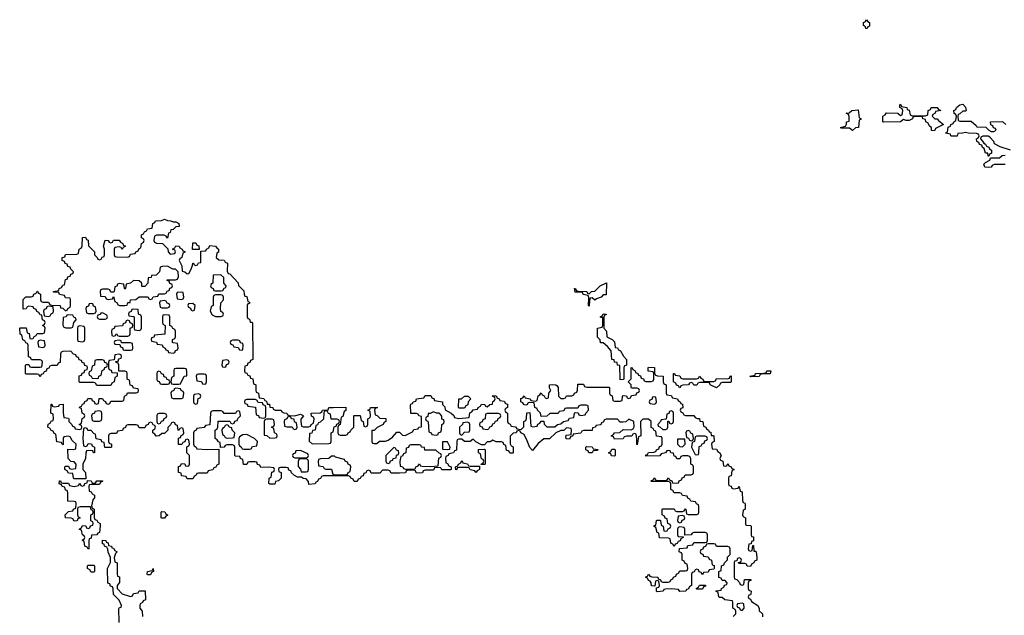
# Model space of a CAD drawing. Header units: inches. Extents: x 2559349 to 2678269, y 915212 to 1023331.
# Tile 45 of 48: x 2647786 to 2654743, y 944480 to 948692. Entities that reach past the tile are written whole.
import ezdxf

# ---------------------------------------------------------------- set-up
doc = ezdxf.new("R2010")
doc.units = ezdxf.units.IN
doc.header["$MEASUREMENT"] = 0
doc.layers.add('C6944', color=7, linetype='Continuous')
doc.layers.add('C6954', color=7, linetype='Continuous')

msp = doc.modelspace()

# ---------------------------------------------------------------- linework, layer by layer
at = {"layer": 'C6944', "color": 6}
for points in [[(2650000, 945466), (2649930, 945466), (2649918, 945462), (2649912, 945448), (2649898, 945442), (2649890, 945426), (2649878, 945422), (2649874, 945410), (2649830, 945406), (2649827.3, 945427.3), (2649810, 945446), (2649790, 945448), (2649778, 945458), (2649750, 945458), (2649728, 945468), (2649707.3, 945487.3), (2649702, 945502), (2649687.3, 945507.3), (2649682, 945522), (2649670, 945526), (2649630, 945526), (2649618, 945522), (2649614, 945510), (2649618, 945498), (2649634, 945490), (2649634, 945450), (2649614, 945430), (2649594, 945426), (2649590, 945408), (2649552.7, 945407.3), (2649547.3, 945412.7), (2649548, 945450), (2649562, 945458), (2649567.3, 945492.7), (2649582, 945498), (2649586, 945510), (2649582, 945522), (2649547.3, 945527.3), (2649490, 945526), (2649482, 945542), (2649467.3, 945547.3), (2649462, 945562), (2649450, 945566), (2649410, 945566), (2649398, 945562), (2649390, 945546), (2649367.3, 945547.3), (2649362, 945582), (2649346, 945590), (2649342, 945602), (2649310, 945606), (2649306, 945610), (2649306, 945670), (2649302, 945682), (2649290, 945686), (2649250, 945686), (2649238, 945682), (2649231.6, 945668.4), (2649206, 945666), (2649202, 945702), (2649190, 945706), (2649182, 945722), (2649168, 945730), (2649168, 945790), (2649182, 945798), (2649186, 945810), (2649187.3, 945852.7), (2649270, 945854), (2649278, 945838), (2649290, 945834), (2649302, 945838), (2649307.3, 945852.7), (2649322, 945858), (2649327.3, 945872.7), (2649346, 945890), (2649342, 945922), (2649330, 945926), (2649318, 945922), (2649310, 945906), (2649230, 945906), (2649222, 945922), (2649210, 945926), (2649150, 945926), (2649138, 945922), (2649134, 945910), (2649130, 945826), (2649098, 945822), (2649090, 945808), (2649038, 945802), (2649034, 945790), (2649018, 945782), (2649014, 945770), (2649014, 945690), (2649018, 945678), (2649034, 945670), (2649038, 945658), (2649110, 945652), (2649194, 945654), (2649194, 945550), (2649178, 945542), (2649172.7, 945527.3), (2649158, 945522), (2649151.6, 945508.4), (2649118, 945502), (2649110, 945486), (2649050, 945486), (2649038, 945482), (2649034, 945470), (2649018, 945462), (2649010, 945446), (2648970, 945446), (2648962, 945462), (2648930, 945466), (2648926, 945486), (2648908.7, 945490), (2648908.4, 945531.6), (2648922, 945538), (2648930, 945554), (2648952, 945552), (2648958, 945538), (2648970, 945534), (2648982, 945538), (2648986, 945550), (2648986, 945610), (2648968, 945630), (2648968, 945672), (2648982, 945678), (2648986, 945690), (2648982, 945722), (2648970, 945726), (2648958, 945722), (2648952.7, 945707.3), (2648938, 945702), (2648931.6, 945688.4), (2648908.7, 945688.7), (2648907.3, 945692.7), (2648908.4, 945731.6), (2648922, 945738), (2648927.3, 945752.7), (2648942, 945758), (2648946, 945770), (2648942, 945802), (2648930, 945806), (2648918, 945802), (2648910, 945786), (2648906, 945790), (2648902, 945822), (2648887.3, 945827.3), (2648882, 945842), (2648870, 945846), (2648858, 945842), (2648852.7, 945827.3), (2648832.7, 945807.3), (2648831.6, 945788.4), (2648810, 945766), (2648790, 945766), (2648771.6, 945748.4), (2648750, 945748), (2648742, 945762), (2648726, 945770), (2648726, 945790), (2648742, 945798), (2648746, 945810), (2648742, 945822), (2648730, 945826), (2648722, 945842), (2648710, 945846), (2648698, 945842), (2648694, 945830), (2648678, 945822), (2648670, 945806), (2648630, 945806), (2648622, 945822), (2648610, 945826), (2648550, 945826), (2648538, 945822), (2648532.7, 945807.3), (2648518, 945802), (2648512.7, 945787.3), (2648478, 945782), (2648470, 945766), (2648430, 945766), (2648418, 945762), (2648414, 945750), (2648414, 945710), (2648418, 945698), (2648434, 945690), (2648434, 945670), (2648430, 945666), (2648387.3, 945667.3), (2648382, 945702), (2648367.3, 945707.3), (2648362, 945722), (2648327.3, 945727.3), (2648322, 945762), (2648310, 945766), (2648290, 945786), (2648267.3, 945787.3), (2648262, 945802), (2648250, 945806), (2648238, 945802), (2648232, 945730), (2648238, 945678), (2648250, 945674), (2648262, 945678), (2648270, 945694), (2648292.7, 945692.7), (2648298, 945678), (2648314, 945670), (2648314, 945630), (2648308, 945628), (2648302, 945642), (2648270, 945646), (2648258, 945642), (2648252.7, 945627.3), (2648251.1, 945588.9), (2648232, 945550), (2648231.3, 945530), (2648232, 945510), (2648251.3, 945490), (2648254, 945446), (2648170, 945446), (2648166, 945450), (2648162, 945482), (2648130, 945486), (2648122, 945502), (2648106, 945510), (2648106, 945530), (2648110, 945534), (2648130, 945534), (2648138, 945518), (2648150, 945514), (2648182, 945518), (2648186, 945550), (2648170, 945566), (2648147.3, 945567.3), (2648128.7, 945588.7), (2648126, 945654), (2648167.3, 945652.7), (2648182, 945658), (2648186, 945690), (2648156.4, 945716.4), (2648142, 945742), (2648130, 945746), (2648098, 945742), (2648094, 945730), (2648094, 945686), (2648086, 945690), (2648082, 945702), (2648047.3, 945707.3), (2648042, 945762), (2648030, 945766), (2648022, 945782), (2648007.3, 945787.3), (2648002, 945802), (2647986, 945810), (2647987.3, 945832.7), (2648002, 945838), (2648008, 945852), (2648022, 945858), (2648026, 945870), (2648022, 945902), (2648006, 945910), (2648007.3, 945972.7), (2648012.7, 945972.7), (2648018, 945958), (2648030, 945954), (2648062, 945958), (2648068.4, 945971.6), (2648092.7, 945972.7), (2648092.7, 945912.7), (2648098, 945878), (2648130, 945874), (2648134, 945870), (2648134, 945850), (2648154, 945830), (2648158, 945818), (2648172.7, 945812.7), (2648178, 945798), (2648210, 945794), (2648222, 945798), (2648226, 945810), (2648222, 945822), (2648206, 945830), (2648222, 945838), (2648228.4, 945871.6), (2648242, 945878), (2648246, 945890), (2648242, 945902), (2648228.4, 945908.4), (2648222, 945942), (2648210, 945946), (2648208.4, 945951.6), (2648222, 945958), (2648230, 945974), (2648242, 945978), (2648247.3, 945992.7), (2648262, 945998), (2648267.3, 946012.7), (2648292.7, 946012.7), (2648298, 945998), (2648312.7, 945992.7), (2648318, 945978), (2648330, 945974), (2648342, 945978), (2648347.3, 946012.7), (2648370, 946014), (2648378, 945998), (2648392.7, 945992.7), (2648398, 945978), (2648410, 945974), (2648422, 945978), (2648430, 945994), (2648510, 945994), (2648522, 945998), (2648526, 946030), (2648542, 946038), (2648547.3, 946052.7), (2648610, 946054), (2648622, 946058), (2648626, 946070), (2648622, 946082), (2648590, 946086), (2648582, 946102), (2648567.3, 946107.3), (2648562, 946142), (2648546, 946150), (2648546, 946190), (2648542, 946202), (2648530, 946206), (2648486, 946206), (2648486, 946250), (2648482, 946262), (2648467.3, 946267.3), (2648466, 946274), (2648482, 946278), (2648487.3, 946292.7), (2648502, 946298), (2648506, 946310), (2648502, 946322), (2648490, 946326), (2648458, 946322), (2648454, 946286), (2648418, 946282), (2648414, 946270), (2648414, 946230), (2648418, 946218), (2648432.7, 946212.7), (2648438, 946198), (2648474, 946194), (2648474, 946170), (2648458, 946162), (2648454, 946130), (2648438, 946122), (2648430, 946106), (2648330, 946106), (2648322, 946122), (2648310, 946126), (2648210, 946126), (2648206, 946130), (2648207.3, 946172.7), (2648222, 946178), (2648227.3, 946192.7), (2648242, 946198), (2648247.3, 946212.7), (2648262, 946218), (2648266, 946230), (2648262, 946242), (2648247.3, 946247.3), (2648242, 946262), (2648227.3, 946267.3), (2648222, 946282), (2648207.3, 946287.3), (2648202, 946302), (2648187.3, 946307.3), (2648182, 946322), (2648167.3, 946327.3), (2648147.3, 946347.3), (2648090, 946346), (2648078, 946342), (2648074, 946330), (2648072.7, 946267.3), (2648058, 946262), (2648050, 946246), (2648010, 946246), (2647998, 946242), (2647992.7, 946227.3), (2647978, 946222), (2647972.7, 946207.3), (2647958, 946202), (2647952.7, 946187.3), (2647938, 946182), (2647930, 946166), (2647922, 946182), (2647910, 946186), (2647830, 946186), (2647826, 946190), (2647826, 946250), (2647830, 946254), (2647850, 946254), (2647858, 946238), (2647870, 946234), (2647930, 946234), (2647942, 946238), (2647946, 946270), (2647942, 946282), (2647930, 946286), (2647870, 946286), (2647862, 946302), (2647848.4, 946308.4), (2647846, 946390), (2647842, 946402), (2647830, 946406), (2647822, 946422), (2647808.4, 946428.4), (2647802, 946462), (2647788.4, 946468.4), (2647786, 946510), (2647790, 946514), (2647832.7, 946512.7), (2647838, 946478), (2647852.7, 946472.7), (2647858, 946438), (2647870, 946434), (2647882, 946438), (2647887.3, 946452.7), (2647902, 946458), (2647910, 946474), (2647950, 946474), (2647962, 946478), (2647966, 946510), (2647962, 946522), (2647946, 946530), (2647962, 946538), (2647966, 946550), (2647962, 946562), (2647946, 946570), (2647942, 946602), (2647930, 946606), (2647922, 946622), (2647908, 946628), (2647902, 946642), (2647886, 946650), (2647882, 946662), (2647850, 946666), (2647838, 946662), (2647832.7, 946647.3), (2647810, 946646), (2647810, 946714), (2647830, 946732), (2647867.3, 946732.7), (2647882, 946738), (2647886, 946750), (2647902, 946758), (2647910, 946772), (2647918, 946758), (2647934, 946750), (2647934, 946710), (2647938, 946698), (2647950, 946694), (2647990, 946694), (2647998, 946678), (2648010, 946674), (2648071, 946671), (2648074, 946654), (2648091.6, 946651.6), (2648110, 946634), (2648122, 946638), (2648126, 946650), (2648142, 946658), (2648146, 946670), (2648146, 946710), (2648142, 946722), (2648110, 946726), (2648102, 946742), (2648068.4, 946748.4), (2648062, 946762), (2648026, 946766), (2648026, 946770), (2648062, 946778), (2648066, 946790), (2648082, 946798), (2648090, 946814), (2648102, 946818), (2648110, 946854), (2648122, 946858), (2648127.3, 946872.7), (2648142, 946878), (2648147.3, 946892.7), (2648162, 946898), (2648166, 946910), (2648147.3, 946927.3), (2648142, 946942), (2648127.3, 946947.3), (2648122, 946962), (2648107.3, 946967.3), (2648102, 946982), (2648086, 946990), (2648086, 947010), (2648106, 947014), (2648110, 947031.3), (2648190, 947034), (2648202, 947038), (2648206, 947070), (2648222, 947078), (2648227.3, 947092.7), (2648230, 947152), (2648250, 947154), (2648258, 947138), (2648270, 947134), (2648272, 947092), (2648314, 947050), (2648314, 947030), (2648334, 947010), (2648338, 946998), (2648350, 946994), (2648362, 946998), (2648368, 947012), (2648382, 947018), (2648386, 947030), (2648386, 947070), (2648378, 947090), (2648390, 947132), (2648411.6, 947131.6), (2648418, 947118), (2648430, 947114), (2648442, 947118), (2648450, 947134), (2648490, 947134), (2648498, 947118), (2648514, 947110), (2648518, 947098), (2648534, 947090), (2648518, 947082), (2648510, 947066), (2648502, 947082), (2648490, 947086), (2648458, 947082), (2648454, 947070), (2648454, 947030), (2648458, 947018), (2648470, 947014), (2648547.3, 947012.7), (2648562, 947018), (2648570, 947034), (2648602, 947038), (2648606, 947050), (2648622, 947058), (2648630, 947074), (2648642, 947078), (2648646, 947110), (2648662, 947118), (2648666, 947130), (2648662, 947142), (2648646, 947150), (2648646, 947170), (2648662, 947178), (2648667.3, 947192.7), (2648682, 947198), (2648690, 947214), (2648722, 947218), (2648726, 947250), (2648742, 947258), (2648746, 947270), (2648788.4, 947271.6), (2648810, 947282), (2648831, 947271), (2648854, 947270), (2648870, 947262), (2648890, 947262), (2648911.3, 947250), (2648912, 947230), (2648890, 947228), (2648870, 947208), (2648854, 947206), (2648850, 947186), (2648838, 947182), (2648830, 947146), (2648822, 947162), (2648807.3, 947167.3), (2648752.7, 947167.3), (2648738, 947162), (2648734, 947130), (2648738, 947118), (2648752.7, 947112.7), (2648794, 947110), (2648832.7, 947072.7), (2648834, 947050), (2648850, 947034), (2648882, 947038), (2648886, 947050), (2648882, 947062), (2648866, 947070), (2648882, 947078), (2648890, 947092), (2648914, 947090), (2648918, 947078), (2648934, 947070), (2648938, 947058), (2648952.7, 947052.7), (2648952.7, 947047.3), (2648938, 947042), (2648932, 947010), (2648918, 947002), (2648914, 946990), (2648931.1, 946951.1), (2648934, 946914), (2648954, 946910), (2648970, 946894), (2648982, 946898), (2648996.4, 946923.6), (2649007.3, 946952.7), (2649008.7, 946971.3), (2649014, 946970), (2649018, 946958), (2649030, 946954), (2649042, 946958), (2649048.4, 946971.6), (2649066, 946974), (2649066, 947054), (2649102, 947058), (2649106, 947070), (2649122, 947078), (2649130, 947094), (2649170, 947091.3), (2649178, 947078), (2649191.3, 947068.7), (2649191.6, 947048.4), (2649178, 947042), (2649174, 947010), (2649192.7, 946992.7), (2649230, 946992), (2649238, 946978), (2649254, 946970), (2649252.7, 946912.7), (2649258, 946898), (2649270, 946894), (2649330, 946832), (2649332, 946812), (2649370, 946774), (2649372, 946752), (2649378, 946738), (2649390, 946734), (2649398, 946698), (2649410, 946694), (2649410, 946686), (2649398, 946682), (2649394, 946670), (2649394, 946590), (2649398, 946578), (2649410, 946574), (2649414, 946554), (2649426, 946554), (2649430.8, 946549.2), (2649434, 946290), (2649418, 946282), (2649412.7, 946267.3), (2649398, 946262), (2649392.7, 946247.3), (2649378, 946242), (2649374, 946210), (2649378, 946198), (2649392, 946192), (2649398, 946178), (2649412.7, 946172.7), (2649418, 946158), (2649432.7, 946152.7), (2649438, 946118), (2649454, 946110), (2649454, 946070), (2649458, 946058), (2649474, 946050), (2649478, 946018), (2649510, 946014), (2649518, 945998), (2649530, 945994), (2649534, 945974), (2649550, 945972), (2649552.7, 945952.7), (2649574, 945950), (2649578, 945938), (2649591.6, 945931.6), (2649634, 945930), (2649638, 945918), (2649651.3, 945911.3), (2649674, 945910), (2649678, 945898), (2649692, 945892), (2649730, 945891), (2649770, 945902), (2649790, 945894), (2649792, 945890), (2649772.7, 945867.3), (2649772, 945850), (2649778, 945818), (2649790, 945814), (2649830, 945814), (2649842, 945818), (2649846, 945830), (2649862, 945838), (2649866, 945870), (2649862, 945882), (2649848.4, 945888.4), (2649846, 945910), (2649908, 945912), (2649922, 945918), (2649926, 945930), (2649966, 945934), (2649970, 945950.5), (2650000, 945950.7)], [(2650000, 945866.9), (2649987.3, 945867.3), (2649982, 945902), (2649967.3, 945907.3), (2649962, 945922), (2649950, 945926), (2649938, 945922), (2649934, 945910), (2649932.7, 945867.3), (2649910, 945846), (2649898, 945842), (2649890, 945826), (2649878, 945822), (2649874, 945790), (2649854, 945786), (2649850, 945768), (2649834, 945766), (2649831.6, 945711.6), (2649851.6, 945691.6), (2649970, 945694), (2649982, 945698), (2649986, 945710), (2649986, 945770), (2650000, 945777)], [(2650000, 945606), (2649990, 945606), (2649970, 945588), (2649912.7, 945587.3), (2649898, 945582), (2649894, 945570), (2649898, 945538), (2649930, 945532), (2649938, 945518), (2649950, 945514), (2649990, 945514), (2649998, 945478), (2650000, 945477.3)], [(2648488.4, 944428.4), (2648487.3, 944527.3), (2648490, 944534), (2648502, 944538), (2648506, 944550), (2648490, 944586), (2648448.4, 944628.4), (2648447.3, 944667.3), (2648442, 944682), (2648427.3, 944687.3), (2648422, 944702), (2648408.4, 944708.4), (2648406, 944810), (2648427.3, 944852.7), (2648428, 944890), (2648410, 944926), (2648408.4, 944948.4), (2648402, 944962), (2648386, 944970), (2648382, 944982), (2648370, 944986), (2648370, 945012), (2648394, 945010), (2648398, 944998), (2648411.6, 944991.6), (2648414, 944974), (2648434, 944970), (2648438, 944958), (2648450, 944954), (2648458, 944938), (2648474, 944930), (2648462, 944918), (2648454, 944890), (2648458, 944858), (2648474, 944850), (2648474, 944770), (2648478, 944758), (2648492, 944752), (2648491.3, 944711.3), (2648474, 944690), (2648474, 944670), (2648510.8, 944630.8), (2648570, 944614), (2648582, 944618), (2648590, 944634), (2648622, 944638), (2648630, 944654), (2648672, 944652), (2648674, 944590), (2648658, 944582), (2648654, 944570), (2648638, 944562), (2648634, 944550), (2648634, 944530), (2648652, 944510), (2648652.7, 944472.7)]]:
    msp.add_lwpolyline(points, dxfattribs=at)
for points in [[(2649050, 947066), (2649007.3, 947067.3), (2649010, 947114), (2649030, 947114), (2649038, 947098), (2649052.7, 947092.7), (2649054, 947066)], [(2648830, 946948), (2648792.7, 946947.3), (2648778, 946942), (2648774, 946910), (2648750, 946886), (2648718, 946882), (2648714, 946870), (2648694, 946866), (2648691.6, 946828.4), (2648670, 946806), (2648650, 946806), (2648648, 946828), (2648630, 946846), (2648590, 946848), (2648570, 946828), (2648538, 946822), (2648534, 946790), (2648530, 946786), (2648526, 946790), (2648522, 946822), (2648490, 946826), (2648478, 946822), (2648472.7, 946807.3), (2648458, 946802), (2648454, 946770), (2648450, 946766), (2648430, 946766), (2648422, 946782), (2648410, 946786), (2648370, 946786), (2648358, 946782), (2648354, 946770), (2648358, 946738), (2648390, 946734), (2648398, 946718), (2648410, 946714), (2648442, 946718), (2648450, 946734), (2648458, 946698), (2648474, 946690), (2648478, 946678), (2648492, 946672), (2648530, 946672), (2648546, 946674), (2648550, 946691.3), (2648567.3, 946692.7), (2648570, 946712), (2648607.3, 946712.7), (2648630, 946732), (2648687.3, 946732.7), (2648694, 946730), (2648698, 946718), (2648710, 946714), (2648722, 946718), (2648728.4, 946731.6), (2648762, 946738), (2648770, 946754), (2648810, 946754), (2648822, 946758), (2648827.3, 946772.7), (2648842, 946778), (2648847.3, 946792.7), (2648862, 946798), (2648866, 946810), (2648862, 946822), (2648847.3, 946827.3), (2648842, 946842), (2648827.3, 946847.3), (2648827.3, 946852.7), (2648887.3, 946852.7), (2648902, 946858), (2648907.3, 946872.7), (2648906, 946910), (2648888, 946928), (2648868.9, 946928.9)], [(2649207.3, 946887.3), (2649154, 946886), (2649151.3, 946828.7), (2649138, 946822), (2649134, 946810), (2649138, 946798), (2649152, 946792), (2649158, 946778), (2649170, 946774), (2649210, 946774), (2649222, 946778), (2649230, 946794), (2649242, 946798), (2649246, 946810), (2649228.7, 946828.7), (2649228, 946868)], [(2648930, 946766), (2648898, 946762), (2648894, 946750), (2648898, 946718), (2648930, 946714), (2648942, 946718), (2648946, 946730), (2648942, 946762)], [(2648810, 946706), (2648778, 946702), (2648774, 946690), (2648778, 946658), (2648790, 946654), (2648830, 946654), (2648842, 946658), (2648846, 946670), (2648842, 946682), (2648827.3, 946687.3), (2648822, 946702)], [(2649210, 946746), (2649170, 946746), (2649158, 946742), (2649154, 946730), (2649154, 946670), (2649138, 946662), (2649132, 946630), (2649146, 946606), (2649170, 946592), (2649210, 946594), (2649222, 946598), (2649226, 946610), (2649222, 946622), (2649208.4, 946628.4), (2649206, 946650), (2649208, 946690), (2649226, 946710), (2649226, 946730), (2649222, 946742)], [(2647990, 946666), (2647978, 946662), (2647972.7, 946647.3), (2647958, 946642), (2647954, 946630), (2647958, 946598), (2647990, 946594), (2648002, 946598), (2648007.3, 946612.7), (2648022, 946618), (2648026, 946630), (2648022, 946662)], [(2648290, 946686), (2648278, 946682), (2648272.7, 946667.3), (2648258, 946662), (2648254, 946650), (2648258, 946618), (2648270, 946614), (2648310, 946614), (2648322, 946618), (2648326, 946630), (2648322, 946662), (2648307.3, 946667.3), (2648302, 946682)], [(2648590, 946646), (2648578, 946642), (2648572.7, 946627.3), (2648558, 946622), (2648554, 946610), (2648558, 946598), (2648590, 946594), (2648594, 946590), (2648594, 946510), (2648598, 946498), (2648630, 946494), (2648642, 946498), (2648646, 946510), (2648646, 946590), (2648642, 946602), (2648626, 946610), (2648622, 946642)], [(2649010, 946686), (2648978, 946682), (2648974, 946670), (2648978, 946658), (2648992.7, 946652.7), (2648998, 946638), (2649010, 946634), (2649022, 946638), (2649026, 946670)], [(2648130, 946606), (2648118, 946602), (2648114, 946590), (2648094, 946586), (2648092, 946532), (2648098, 946518), (2648112.7, 946512.7), (2648150, 946514), (2648162, 946518), (2648168.4, 946551.6), (2648186, 946570), (2648182, 946582), (2648168, 946588), (2648162, 946602)], [(2648362, 946618), (2648352.7, 946607.3), (2648338, 946602), (2648334, 946590), (2648338, 946578), (2648350, 946574), (2648390, 946574), (2648402, 946578), (2648406, 946590), (2648402, 946602), (2648376.4, 946616.4)], [(2648550, 946566), (2648538, 946562), (2648532.7, 946547.3), (2648518, 946542), (2648512.7, 946527.3), (2648458, 946522), (2648452.7, 946507.3), (2648438, 946502), (2648434, 946490), (2648438, 946458), (2648450, 946454), (2648462, 946458), (2648470, 946474), (2648478, 946458), (2648490, 946454), (2648550, 946454), (2648562, 946458), (2648566, 946470), (2648566, 946510), (2648582, 946518), (2648586, 946530), (2648582, 946542), (2648567.3, 946547.3), (2648562, 946562)], [(2648810, 946606), (2648798, 946602), (2648794, 946590), (2648794, 946550), (2648798, 946538), (2648814, 946530), (2648811.6, 946468.4), (2648738, 946462), (2648732.7, 946447.3), (2648718, 946442), (2648714, 946430), (2648718, 946418), (2648752.7, 946412.7), (2648758, 946398), (2648792.7, 946392.7), (2648798, 946378), (2648814, 946370), (2648818, 946358), (2648832.7, 946352.7), (2648838, 946338), (2648870, 946334), (2648882, 946338), (2648887.3, 946352.7), (2648902, 946358), (2648906, 946370), (2648902, 946402), (2648870, 946406), (2648866, 946410), (2648866, 946430), (2648882, 946438), (2648886, 946450), (2648886, 946490), (2648882, 946502), (2648867.3, 946507.3), (2648862, 946522), (2648846, 946530), (2648846, 946590), (2648842, 946602)], [(2648210, 946526), (2648198, 946522), (2648194, 946510), (2648194, 946430), (2648198, 946418), (2648230, 946414), (2648242, 946418), (2648246, 946430), (2648246, 946510), (2648242, 946522)], [(2647930, 946426), (2647918, 946422), (2647914, 946410), (2647918, 946378), (2647950, 946374), (2647962, 946378), (2647966, 946390), (2647962, 946422)], [(2648490, 946426), (2648458, 946422), (2648454, 946410), (2648458, 946398), (2648494, 946394), (2648498, 946378), (2648512.7, 946372.7), (2648518, 946358), (2648530, 946354), (2648570, 946354), (2648582, 946358), (2648586, 946370), (2648582, 946402), (2648570, 946406), (2648506, 946406), (2648502, 946422)], [(2649330, 946426), (2649290, 946426), (2649278, 946422), (2649274, 946410), (2649278, 946398), (2649292.7, 946392.7), (2649298, 946378), (2649330, 946374), (2649338, 946358), (2649350, 946354), (2649362, 946358), (2649366, 946390), (2649362, 946402), (2649347.3, 946407.3), (2649342, 946422)], [(2648370, 946286), (2648330, 946286), (2648318, 946282), (2648314, 946250), (2648298, 946242), (2648291.6, 946208.4), (2648278, 946202), (2648274, 946190), (2648278, 946178), (2648292, 946172), (2648298, 946158), (2648330, 946154), (2648342, 946158), (2648346, 946170), (2648362, 946178), (2648368.4, 946211.6), (2648382, 946218), (2648387.3, 946232.7), (2648402, 946238), (2648406, 946250), (2648402, 946262), (2648387.3, 946267.3), (2648382, 946282)], [(2649250, 946286), (2649218, 946282), (2649214, 946250), (2649218, 946238), (2649230, 946234), (2649242, 946238), (2649247.3, 946252.7), (2649262, 946258), (2649266, 946270), (2649262, 946282)], [(2648770, 946206), (2648758, 946202), (2648754, 946190), (2648754, 946150), (2648758, 946138), (2648772.7, 946132.7), (2648778, 946118), (2648790, 946114), (2648830, 946114), (2648842, 946118), (2648846, 946130), (2648842, 946142), (2648827.3, 946147.3), (2648822, 946162), (2648807.3, 946167.3), (2648802, 946182), (2648787.3, 946187.3), (2648782, 946202)], [(2648950, 946226), (2648890, 946226), (2648878, 946222), (2648874, 946210), (2648874, 946170), (2648858, 946162), (2648854, 946130), (2648858, 946118), (2648870, 946114), (2648910, 946114), (2648922, 946118), (2648948.7, 946171.3), (2648966, 946174), (2648967.3, 946207.3), (2648962, 946222)], [(2649090, 946186), (2649050, 946186), (2649038, 946182), (2649034, 946170), (2649038, 946138), (2649070, 946134), (2649078, 946118), (2649090, 946114), (2649102, 946118), (2649106, 946130), (2649106, 946170), (2649102, 946182)], [(2648890, 946086), (2648878, 946082), (2648874, 946070), (2648858, 946062), (2648854, 946050), (2648858, 946018), (2648870, 946014), (2648930, 946014), (2648942, 946018), (2648946, 946050), (2648942, 946062), (2648926, 946070), (2648922, 946082)], [(2649050, 946046), (2649018, 946042), (2649014, 946030), (2649014, 945990), (2649018, 945978), (2649030, 945974), (2649042, 945978), (2649047.3, 946012.7), (2649062, 946018), (2649066, 946030), (2649062, 946042)], [(2649450, 946006), (2649390, 946006), (2649378, 946002), (2649374, 945990), (2649378, 945978), (2649392.7, 945972.7), (2649398, 945958), (2649452.7, 945952.7), (2649458, 945898), (2649472.7, 945892.7), (2649478, 945878), (2649510, 945874), (2649522, 945878), (2649526, 945890), (2649526, 945950), (2649522, 945962), (2649507.3, 945967.3), (2649502, 945982), (2649470, 945986), (2649462, 946002)], [(2648350, 945926), (2648318, 945922), (2648314, 945910), (2648298, 945902), (2648294, 945890), (2648298, 945858), (2648312.7, 945852.7), (2648350, 945854), (2648362, 945858), (2648366, 945870), (2648366, 945910), (2648362, 945922)], [(2648810, 945906), (2648770, 945906), (2648758, 945902), (2648754, 945890), (2648754, 945850), (2648758, 945838), (2648770, 945834), (2648782, 945838), (2648787.3, 945852.7), (2648802, 945858), (2648807.3, 945872.7), (2648822, 945878), (2648826, 945890), (2648822, 945902)], [(2649570, 945866), (2649530, 945866), (2649518, 945862), (2649514, 945850), (2649514, 945754), (2649531.6, 945751.6), (2649552.7, 945732.7), (2649590, 945734), (2649602, 945738), (2649606, 945750), (2649602, 945762), (2649586, 945770), (2649582, 945802), (2649566, 945810), (2649582, 945818), (2649586, 945830), (2649582, 945862)], [(2649690, 945886), (2649678, 945882), (2649674, 945870), (2649658, 945862), (2649654, 945850), (2649658, 945818), (2649672.7, 945812.7), (2649712, 945812), (2649718, 945798), (2649730, 945794), (2649742, 945798), (2649746, 945810), (2649742, 945842), (2649728.4, 945848.4), (2649726, 945866), (2649706, 945870), (2649702, 945882)], [(2649250, 945826), (2649238, 945822), (2649232, 945808), (2649218, 945802), (2649214, 945790), (2649218, 945758), (2649232, 945752), (2649238, 945738), (2649252.7, 945732.7), (2649290, 945734), (2649302, 945738), (2649306, 945770), (2649288.4, 945788.4), (2649286, 945806), (2649266, 945810), (2649262, 945822)], [(2649390, 945758), (2649363.6, 945756.4), (2649338, 945742), (2649334, 945730), (2649334, 945690), (2649338, 945678), (2649352, 945672), (2649358, 945658), (2649370, 945654), (2649410, 945654), (2649422, 945658), (2649430, 945674), (2649462, 945678), (2649466, 945710), (2649446, 945730)], [(2649770, 945646), (2649738, 945642), (2649732.7, 945627.3), (2649718, 945622), (2649714, 945610), (2649718, 945598), (2649730, 945594), (2649810, 945594), (2649822, 945598), (2649826, 945610), (2649822, 945622)], [(2649810, 945586), (2649770, 945586), (2649758, 945582), (2649752.7, 945567.3), (2649752.7, 945532.7), (2649770, 945514), (2649774, 945494), (2649810, 945494), (2649822, 945498), (2649827.3, 945512.7), (2649827.3, 945567.3), (2649822, 945582)], [(2648310, 945414), (2648322, 945418), (2648330, 945432), (2648372, 945432), (2648370, 945426), (2648358, 945422), (2648350, 945406), (2648290, 945406), (2648278, 945402), (2648274, 945390), (2648278, 945358), (2648290, 945354), (2648298, 945338), (2648314, 945330), (2648314, 945310), (2648303.6, 945296.4), (2648294, 945254), (2648298, 945238), (2648311.3, 945230), (2648312.7, 945172.7), (2648318, 945158), (2648330, 945154), (2648338, 945138), (2648354, 945130), (2648354, 945110), (2648350, 945066), (2648338, 945062), (2648331.6, 945048.4), (2648294, 945046), (2648290, 945026), (2648278, 945022), (2648274, 945010), (2648274, 944950), (2648270, 944948), (2648262, 944962), (2648246, 944970), (2648242, 945002), (2648228.9, 945008.9), (2648230, 945014), (2648242, 945018), (2648246, 945030), (2648242, 945042), (2648228.7, 945048.7), (2648222, 945082), (2648206, 945090), (2648222, 945098), (2648230, 945114), (2648252.7, 945112.7), (2648258, 945098), (2648270, 945094), (2648282, 945098), (2648287.3, 945112.7), (2648302, 945118), (2648306, 945130), (2648302, 945142), (2648288, 945148), (2648288.9, 945191.1), (2648302, 945198), (2648306, 945210), (2648302, 945222), (2648290, 945226), (2648286, 945246), (2648212.7, 945247.3), (2648198, 945242), (2648194, 945230), (2648194, 945190), (2648198, 945178), (2648214, 945170), (2648198, 945162), (2648192.7, 945147.3), (2648170, 945146), (2648162, 945162), (2648150, 945166), (2648108.9, 945168.9), (2648108, 945190), (2648130, 945214), (2648162, 945218), (2648166, 945230), (2648182, 945238), (2648186, 945270), (2648182, 945282), (2648170, 945286), (2648127.3, 945287.3), (2648127.3, 945347.3), (2648122, 945362), (2648110, 945366), (2648106, 945386), (2648086, 945390), (2648082, 945402), (2648066, 945410), (2648068, 945432), (2648074, 945430), (2648078, 945418), (2648090, 945414), (2648130, 945414), (2648138, 945398), (2648170, 945392), (2648202, 945398), (2648210, 945414), (2648218, 945398), (2648230, 945394), (2648242, 945398), (2648247.3, 945412.7), (2648262, 945418), (2648266, 945434), (2648290, 945432), (2648298, 945418)], [(2648790, 945166), (2648786, 945170), (2648786, 945210), (2648790, 945214), (2648812.7, 945212.7), (2648818, 945198), (2648831.3, 945191.3), (2648830, 945186), (2648818, 945182), (2648810, 945166)], [(2648290, 944786), (2648282, 944802), (2648266, 944810), (2648266, 944830), (2648270, 944834), (2648310, 944834), (2648314, 944830), (2648314, 944790), (2648310, 944786)], [(2648690, 944766), (2648686, 944770), (2648688, 944790), (2648722, 944798), (2648730, 944812), (2648732, 944790), (2648718, 944782), (2648710, 944766)]]:
    msp.add_lwpolyline(points, close=True, dxfattribs=at)
at = {"layer": 'C6954', "color": 6}
for points in [[(2653770, 948629.4), (2653766, 948630), (2653762, 948642), (2653748, 948650), (2653748.4, 948671.6), (2653762, 948678), (2653770, 948692), (2653778, 948678), (2653791, 948671), (2653790, 948646), (2653778, 948642), (2653774, 948630)], [(2654092.7, 948012.7), (2654187.3, 948012.7), (2654202, 948018), (2654206, 948050), (2654222, 948058), (2654226, 948070), (2654270, 948072), (2654278, 948058), (2654294, 948050), (2654258, 948042), (2654254, 948030), (2654238, 948022), (2654234, 948010), (2654252, 947992), (2654270, 947991.3), (2654278, 947978), (2654314, 947950), (2654258, 947922), (2654250, 947906), (2654230, 947908), (2654228.4, 947928.4), (2654216.4, 947936.4), (2654202, 947962), (2654188, 947970), (2654186, 947986), (2654168, 947990), (2654166, 948006), (2654112.7, 948007.3), (2654098, 948002), (2654094, 947990), (2654070, 947978), (2654050, 947978), (2654030, 947986), (2654010, 947969.3), (2653890, 947968), (2653886, 947970), (2653886, 948010), (2653902, 948018), (2653910, 948034), (2653992, 948032), (2654010, 948014), (2654022, 948018), (2654026, 948050), (2654022, 948062), (2654006, 948070), (2654006, 948090), (2654010, 948094), (2654018, 948078), (2654054, 948070), (2654058, 948058), (2654071.6, 948051.6), (2654078, 948018)], [(2653670, 947909), (2653650, 947926), (2653590, 947926), (2653586, 947930), (2653622, 947938), (2653628, 947952), (2653628.7, 947970), (2653646, 947974), (2653647.3, 948007.3), (2653642, 948022), (2653626, 948030), (2653647.3, 948032.7), (2653666, 948050), (2653710, 948054), (2653718, 947998), (2653730, 947994), (2653732, 947988), (2653718, 947982), (2653712, 947930), (2653692, 947928)], [(2651850, 946708.7), (2651830, 946726), (2651818, 946722), (2651812.7, 946707.3), (2651810, 946666), (2651806, 946670), (2651807.3, 946727.3), (2651802, 946742), (2651768.4, 946748.4), (2651762, 946762), (2651750, 946766), (2651710, 946766), (2651706, 946790), (2651714, 946790), (2651718, 946778), (2651732, 946772), (2651794, 946770), (2651798, 946758), (2651810, 946754), (2651826, 946770), (2651850, 946772), (2651888, 946810), (2651931.3, 946831.3), (2651930, 946746), (2651910, 946746), (2651894, 946730), (2651861, 946719)], [(2652030, 946146), (2652028, 946150), (2652026, 946246), (2652010, 946248), (2652007.3, 946267.3), (2651988.7, 946270), (2651987.3, 946287.3), (2651969, 946290), (2651966, 946350), (2651940.4, 946380.4), (2651910, 946406), (2651890, 946406), (2651888, 946428), (2651870, 946446), (2651868, 946510), (2651902, 946518), (2651907.3, 946532.7), (2651906, 946586), (2651894, 946586), (2651888.7, 946591.3), (2651902, 946598), (2651908.4, 946611.6), (2651930.5, 946610.5), (2651930, 946606), (2651918, 946602), (2651914, 946590), (2651914, 946510), (2651931.3, 946490), (2651934, 946450), (2651971.6, 946431.6), (2651990, 946414), (2651994, 946374), (2652010, 946372), (2652016.9, 946356.9), (2652031.3, 946350), (2652051.6, 946311.6), (2652074, 946290), (2652074, 946250), (2652058, 946242), (2652054, 946230), (2652054, 946150), (2652050, 946148)], [(2652950, 946166), (2652946, 946170), (2652982, 946178), (2652986, 946190), (2653047.3, 946192.7), (2653062, 946198), (2653066, 946210), (2653094, 946210), (2653090, 946188.7), (2653032.7, 946187.3), (2653018, 946182), (2653010, 946169)], [(2652472.7, 946152.7), (2652567.3, 946152.7), (2652582, 946158), (2652590, 946171.3), (2652598, 946158), (2652614, 946150), (2652618, 946138), (2652630, 946134), (2652690, 946134), (2652702, 946138), (2652710, 946154), (2652787.3, 946152.7), (2652802, 946158), (2652806, 946170), (2652812.7, 946172.7), (2652814, 946130), (2652810, 946126), (2652750, 946126), (2652738, 946122), (2652734, 946110), (2652710, 946089.4), (2652666, 946110), (2652662, 946122), (2652650, 946126), (2652590, 946126), (2652578, 946122), (2652570, 946108), (2652550, 946108), (2652542, 946122), (2652530, 946126), (2652518, 946122), (2652511.1, 946108.9), (2652472, 946108), (2652458, 946102), (2652454, 946090), (2652448.7, 946088.7), (2652442, 946102), (2652427.3, 946107.3), (2652422, 946122), (2652406, 946130), (2652406, 946190), (2652414, 946190), (2652418, 946178), (2652450, 946174), (2652458, 946158)], [(2650890, 945946), (2650886, 945950), (2650888, 946010), (2650908.9, 946011.1), (2650928, 946030), (2650954, 946030), (2650974, 946010), (2650954, 945990), (2650952.7, 945967.3), (2650938, 945962), (2650930, 945946)], [(2652270, 946026), (2652258, 946022), (2652252.7, 946007.3), (2652238, 946002), (2652234, 945990), (2652238, 945978), (2652270, 945974), (2652282, 945978), (2652286, 945990), (2652282, 946022)], [(2652390, 945926), (2652378, 945922), (2652372.7, 945907.3), (2652358, 945902), (2652354, 945866), (2652318, 945862), (2652314, 945850), (2652294, 945830), (2652298, 945818), (2652310, 945814), (2652330, 945794), (2652350, 945794), (2652362, 945798), (2652366, 945810), (2652366, 945854), (2652372.7, 945852.7), (2652378, 945838), (2652390, 945834), (2652402, 945838), (2652406, 945850), (2652406, 945910), (2652402, 945922)], [(2650710, 945918), (2650687.3, 945907.3), (2650672.7, 945907.3), (2650670, 945886), (2650658, 945882), (2650654, 945870), (2650658, 945858), (2650670, 945854), (2650672, 945848), (2650678, 945778), (2650694, 945770), (2650698, 945758), (2650730, 945754), (2650742, 945758), (2650746, 945770), (2650762, 945778), (2650767.3, 945792.7), (2650768.7, 945830), (2650782, 945838), (2650786, 945850), (2650782, 945862), (2650770, 945866), (2650768.7, 945888.7), (2650760.4, 945900.4), (2650748.7, 945908.7), (2650731.3, 945908.7)], [(2651170, 945906), (2651090, 945906), (2651078, 945902), (2651074, 945870), (2651058, 945862), (2651052.7, 945847.3), (2651038, 945842), (2651034, 945830), (2651038, 945818), (2651052.7, 945812.7), (2651058, 945798), (2651090, 945794), (2651102, 945798), (2651107.3, 945812.7), (2651122, 945818), (2651130, 945834), (2651142, 945838), (2651147.3, 945852.7), (2651162, 945858), (2651167.3, 945872.7), (2651182, 945878), (2651186, 945890), (2651182, 945902)], [(2650950, 945846), (2650918, 945842), (2650914, 945830), (2650894, 945810), (2650894, 945770), (2650898, 945758), (2650910, 945754), (2650930, 945774), (2650962, 945778), (2650966, 945790), (2650966, 945830), (2650962, 945842)], [(2652510, 945786), (2652498, 945782), (2652494, 945770), (2652498, 945738), (2652512.7, 945732.7), (2652518, 945718), (2652530, 945714), (2652542, 945718), (2652546, 945730), (2652542, 945762), (2652527.3, 945767.3), (2652522, 945782)], [(2652486, 945726), (2652434, 945726), (2652434, 945690), (2652450, 945674), (2652470, 945672), (2652488, 945690)], [(2652630, 945746), (2652570, 945746), (2652558, 945742), (2652554, 945710), (2652538, 945702), (2652534, 945670), (2652558, 945618), (2652570, 945614), (2652582, 945618), (2652586, 945630), (2652587.3, 945672.7), (2652602, 945678), (2652607.3, 945692.7), (2652622, 945698), (2652627.3, 945712.7), (2652642, 945718), (2652646, 945730), (2652642, 945742)], [(2650430, 945666), (2650374, 945610), (2650374, 945570), (2650378, 945558), (2650390, 945554), (2650402, 945558), (2650407.3, 945572.7), (2650422, 945578), (2650426, 945590), (2650446, 945594), (2650448.4, 945611.6), (2650462, 945618), (2650466, 945630), (2650462, 945642), (2650448, 945648), (2650442, 945662)], [(2650610, 945686), (2650550, 945686), (2650538, 945682), (2650532.7, 945667.3), (2650518, 945662), (2650514, 945630), (2650498, 945622), (2650490, 945606), (2650478, 945602), (2650472.7, 945567.3), (2650474, 945534), (2650494, 945530), (2650498, 945518), (2650512.7, 945512.7), (2650570, 945514), (2650582, 945518), (2650586, 945530), (2650602, 945538), (2650610, 945551.3), (2650618, 945538), (2650630, 945534), (2650690, 945532), (2650742, 945538), (2650748.4, 945591.6), (2650762, 945598), (2650766, 945610), (2650762, 945622), (2650750, 945626), (2650727.3, 945647.3), (2650649, 945649), (2650646, 945666), (2650626, 945670), (2650622, 945682)], [(2650810, 945706), (2650774, 945706), (2650774, 945654), (2650810, 945652), (2650826, 945654), (2650828, 945670)], [(2651046, 945546), (2651046, 945550), (2651062, 945558), (2651066, 945570), (2651062, 945582), (2651050, 945586), (2651042, 945622), (2651028, 945630), (2651028.4, 945651.6), (2651070, 945654), (2651074, 945650), (2651074, 945550), (2651070, 945546)], [(2651830, 945628), (2651808.4, 945628.4), (2651802, 945642), (2651786, 945650), (2651786, 945670), (2651790, 945674), (2651831.1, 945671.1), (2651838, 945658), (2651871.6, 945651.6), (2651870, 945646), (2651838, 945642)], [(2651990, 945606), (2651967.3, 945607.3), (2651962, 945622), (2651946, 945630), (2651962, 945638), (2651970, 945654), (2651990, 945654), (2651994, 945650), (2651994, 945610)], [(2650970, 945534), (2651034, 945534), (2651034, 945510), (2651018, 945502), (2651010, 945489), (2651002, 945502), (2650970, 945508), (2650962, 945522), (2650950, 945526), (2650890, 945526), (2650878, 945522), (2650874, 945510), (2650868.4, 945508.4), (2650866, 945530), (2650882, 945538), (2650886, 945550), (2650902, 945558), (2650910, 945574), (2650918, 945558), (2650950, 945552), (2650958, 945538)], [(2652470, 945186), (2652438, 945182), (2652434, 945150), (2652438, 945138), (2652450, 945134), (2652462, 945138), (2652467.3, 945152.7), (2652482, 945158), (2652486, 945170), (2652482, 945182)], [(2652570, 944666), (2652566, 944670), (2652582, 944678), (2652590, 944694), (2652632.7, 944692.7), (2652632.7, 944687.3), (2652618, 944682), (2652610, 944666)], [(2652890, 944566), (2652858, 944562), (2652854, 944550), (2652858, 944538), (2652872.7, 944532.7), (2652878, 944518), (2652890, 944514), (2652906, 944530), (2652902, 944562)]]:
    msp.add_lwpolyline(points, close=True, dxfattribs=at)
for points in [[(2654786, 947770), (2654714, 947794), (2654674.6, 947814.6), (2654668.7, 947830), (2654642, 947862), (2654630, 947868.7), (2654592, 947868), (2654578, 947862), (2654574, 947850), (2654590, 947834), (2654598, 947818), (2654610.7, 947810.7), (2654618, 947798), (2654634, 947790), (2654638, 947778), (2654654, 947770), (2654652.7, 947747.3), (2654638, 947742), (2654634, 947726), (2654630, 947726), (2654627.3, 947747.3), (2654610, 947748.7), (2654602, 947782), (2654590, 947789), (2654584, 947804), (2654569, 947810), (2654563.1, 947823.1), (2654548.7, 947830), (2654546, 947850), (2654562, 947858), (2654566, 947870), (2654562, 947882), (2654547.3, 947887.3), (2654490, 947889), (2654470, 947895.3), (2654448.4, 947888.4), (2654414, 947886), (2654410, 947869.3), (2654370.7, 947869.3), (2654366, 947870), (2654362, 947882), (2654328, 947890), (2654342, 947898), (2654347.3, 947932.7), (2654362, 947938), (2654366, 947950), (2654382, 947958), (2654386, 947970), (2654402, 947978), (2654406, 948010), (2654402, 948022), (2654388.4, 948028.4), (2654386, 948050), (2654402, 948058), (2654406, 948070), (2654428, 948090), (2654450, 948094), (2654470, 948074), (2654474, 948050), (2654470, 948046), (2654450, 948046), (2654430, 948026), (2654418, 948022), (2654414, 948010), (2654418, 947978), (2654430, 947974), (2654510, 947974), (2654544.7, 947944.7), (2654550, 947934), (2654612, 947932), (2654634, 947910), (2654650, 947902), (2654670, 947902), (2654686, 947910), (2654682, 947922), (2654667.3, 947927.3), (2654662, 947942), (2654647.3, 947947.3), (2654646, 947970), (2654730, 947972), (2654754, 947950)], [(2654750, 947669), (2654671, 947669), (2654658, 947662), (2654650, 947649.6), (2654630, 947646.6), (2654606, 947650), (2654598, 947670), (2654610, 947682), (2654642, 947698), (2654646, 947714), (2654710, 947714), (2654728.4, 947731.6), (2654750, 947734)], [(2650000, 945950.7), (2650090, 945951.3), (2650091.6, 945928.4), (2650078, 945922), (2650070, 945886), (2650058, 945882), (2650051.6, 945828.4), (2650038, 945822), (2650034, 945810), (2650034, 945770), (2650038, 945758), (2650050, 945754), (2650090, 945754), (2650102, 945758), (2650106, 945770), (2650122, 945778), (2650126, 945790), (2650146, 945810), (2650146, 945890), (2650150, 945894), (2650192.7, 945892.7), (2650198, 945858), (2650214, 945850), (2650218, 945818), (2650230, 945814), (2650242, 945818), (2650246, 945830), (2650246, 945870), (2650262, 945878), (2650266, 945890), (2650262, 945922), (2650246, 945930), (2650262, 945938), (2650266, 945950), (2650314, 945950), (2650298, 945942), (2650294, 945930), (2650298, 945898), (2650312.7, 945892.7), (2650330, 945874), (2650372.7, 945872.7), (2650374, 945850), (2650358, 945842), (2650354, 945830), (2650311, 945809), (2650290, 945788), (2650274, 945786), (2650274, 945710), (2650278, 945698), (2650290, 945694), (2650310, 945694), (2650328.9, 945711.1), (2650370, 945711.3), (2650390, 945718), (2650420.4, 945739.6), (2650450, 945774), (2650470, 945774), (2650490, 945754), (2650510, 945752), (2650562, 945778), (2650570, 945794), (2650602, 945798), (2650606, 945810), (2650626, 945814), (2650626, 945886), (2650606, 945890), (2650602, 945902), (2650590, 945906), (2650550, 945906), (2650547.3, 945967.3), (2650550, 945974), (2650562, 945978), (2650566, 945990), (2650586, 945994), (2650590, 946011.3), (2650642, 946018), (2650650, 946034), (2650690, 946034), (2650698, 946018), (2650712.7, 946012.7), (2650718, 945998), (2650774, 945990), (2650774, 945970), (2650790, 945954), (2650792, 945932), (2650834, 945910), (2650852.7, 945892.7), (2650858, 945878), (2650890, 945872), (2650962, 945878), (2650967.3, 945912.7), (2650982, 945918), (2650990, 945934), (2651022, 945938), (2651026, 945950), (2651042, 945958), (2651050, 945974), (2651071.6, 945971.6), (2651078, 945958), (2651090, 945954), (2651108.4, 945971.6), (2651126, 945974), (2651128.4, 945991.6), (2651142, 945998), (2651146, 946010), (2651142, 946022), (2651126, 946030), (2651130, 946034), (2651147.3, 946032.7), (2651154, 946030), (2651158, 946018), (2651174, 946010), (2651178, 945998), (2651210, 945994), (2651218, 945978), (2651232.7, 945972.7), (2651234, 945950), (2651218, 945942), (2651214, 945930), (2651218, 945918), (2651234, 945910), (2651234, 945850), (2651238, 945838), (2651252.7, 945832.7), (2651258, 945818), (2651290, 945814), (2651298, 945798), (2651330, 945794), (2651347.3, 945812.7), (2651348, 945850), (2651362, 945858), (2651367.3, 945872.7), (2651368.4, 945911.6), (2651390, 945914), (2651398, 945818), (2651410, 945814), (2651442, 945818), (2651447.3, 945832.7), (2651462, 945838), (2651470, 945854), (2651490, 945854), (2651492.7, 945832.7), (2651510, 945814), (2651567.3, 945812.7), (2651586, 945830), (2651610, 945834), (2651628.4, 945851.6), (2651662, 945858), (2651670, 945874), (2651702, 945878), (2651706, 945910), (2651710, 945914), (2651732.7, 945912.7), (2651738, 945898), (2651750, 945894), (2651782, 945898), (2651786, 945910), (2651806, 945930), (2651802, 945962), (2651790, 945966), (2651750, 945966), (2651738, 945962), (2651730, 945946), (2651650, 945946), (2651638, 945942), (2651630, 945926), (2651598, 945922), (2651590, 945906), (2651532.7, 945907.3), (2651510, 945888), (2651470, 945886), (2651466, 945910), (2651446, 945930), (2651442, 945942), (2651426, 945950), (2651422, 945982), (2651390, 945986), (2651378, 945982), (2651370, 945966), (2651350, 945968), (2651342, 945982), (2651326, 945990), (2651327.3, 946012.7), (2651342, 946018), (2651350, 946032), (2651358, 946018), (2651394, 946010), (2651398, 945998), (2651430, 945994), (2651442, 945998), (2651448.7, 946031.3), (2651462, 946038), (2651470, 946054), (2651478, 946038), (2651492.7, 946032.7), (2651498, 946018), (2651510, 946014), (2651522, 946018), (2651526, 946050), (2651538, 946070), (2651528.7, 946088.7), (2651528.7, 946110), (2651550, 946113), (2651574, 946110), (2651583.6, 946103.6), (2651591.3, 946090), (2651594, 946030), (2651610, 946014), (2651630, 946014), (2651642, 946018), (2651648.9, 946031.1), (2651687.3, 946032.7), (2651702, 946038), (2651706, 946050), (2651722, 946058), (2651728, 946072), (2651730, 946114), (2651770, 946114), (2651778, 946098), (2651792.7, 946092.7), (2651950, 946094), (2651954, 946090), (2651954, 946050), (2651958, 946038), (2651971.6, 946031.6), (2651978, 945998), (2651990, 945994), (2652030, 945994), (2652042, 945998), (2652046, 946030), (2652050, 946034), (2652072.7, 946032.7), (2652078, 946018), (2652090, 946014), (2652102, 946018), (2652110, 946034), (2652142, 946038), (2652147.3, 946052.7), (2652162, 946058), (2652166, 946070), (2652162, 946082), (2652150, 946086), (2652110, 946086), (2652106, 946090), (2652106, 946110), (2652086, 946130), (2652107.3, 946152.7), (2652107.3, 946232.7), (2652114, 946230), (2652118, 946218), (2652134, 946210), (2652138, 946198), (2652154, 946190), (2652158, 946178), (2652172.7, 946172.7), (2652178, 946158), (2652192.7, 946152.7), (2652198, 946138), (2652210, 946134), (2652250, 946134), (2652262, 946138), (2652266, 946150), (2652266, 946190), (2652262, 946202), (2652227.3, 946207.3), (2652226, 946230), (2652230, 946234), (2652272.7, 946232.7), (2652272.7, 946192.7), (2652278, 946178), (2652292.7, 946172.7), (2652334, 946170), (2652334, 946130), (2652338, 946118), (2652354, 946110), (2652354, 946050), (2652358, 946038), (2652390, 946034), (2652398, 946018), (2652434, 946010), (2652438, 945998), (2652454, 945990), (2652458, 945978), (2652470, 945974), (2652471.6, 945948.4), (2652458, 945942), (2652454, 945930), (2652458, 945918), (2652472, 945912), (2652478, 945898), (2652490, 945894), (2652550, 945894), (2652558, 945878), (2652572, 945872), (2652590, 945871.3), (2652592.7, 945852.7), (2652612, 945850), (2652618, 945818), (2652634, 945810), (2652638, 945798), (2652654, 945790), (2652658, 945778), (2652670, 945774), (2652672.7, 945752.7), (2652687.3, 945752.7), (2652691.3, 945748.7), (2652694, 945710), (2652678, 945702), (2652674, 945690), (2652678, 945658), (2652710, 945654), (2652718, 945638), (2652731.6, 945631.6), (2652742, 945610), (2652734, 945590), (2652738, 945578), (2652754, 945570), (2652758, 945538), (2652770, 945534), (2652782, 945538), (2652790, 945554), (2652798, 945538), (2652814, 945530), (2652818, 945518), (2652834, 945510), (2652818, 945502), (2652812.7, 945467.3), (2652798, 945462), (2652794, 945450), (2652794, 945410), (2652798, 945398), (2652812.7, 945392.7), (2652818, 945378), (2652830, 945374), (2652862, 945378), (2652870, 945392), (2652878, 945358), (2652890, 945354), (2652892.7, 945292.7), (2652898, 945278), (2652910, 945274), (2652911.1, 945268.9), (2652912, 945230), (2652898, 945222), (2652894, 945190), (2652898, 945178), (2652914, 945170), (2652914, 945130), (2652918, 945118), (2652950, 945114), (2652954, 945110), (2652954, 945050), (2652958, 945038), (2652970, 945034), (2652970.7, 945030.7), (2652970, 945006), (2652958, 945002), (2652954, 944986), (2652938, 944982), (2652934, 944950), (2652938, 944938), (2652950, 944934), (2652962, 944938), (2652966, 944974), (2652970, 944974), (2652974, 944934), (2652986, 944934), (2652991.1, 944928.9), (2652994, 944890), (2652994, 944870), (2652978, 944862), (2652974, 944850), (2652958, 944842), (2652950, 944826), (2652927.3, 944827.3), (2652922, 944842), (2652910, 944846), (2652867.3, 944847.3), (2652866, 944854), (2652882, 944858), (2652886, 944870), (2652882, 944882), (2652870, 944886), (2652858, 944882), (2652854, 944866), (2652838, 944862), (2652834, 944850), (2652834, 944750), (2652838, 944738), (2652852.7, 944732.7), (2652872.7, 944712.7), (2652878, 944698), (2652890, 944694), (2652902, 944698), (2652907.3, 944732.7), (2652952.7, 944732.7), (2652952.7, 944727.3), (2652938, 944722), (2652934, 944710), (2652934, 944670), (2652938, 944658), (2652954, 944650), (2652952.7, 944632.7), (2652950, 944626), (2652938, 944622), (2652934, 944610), (2652938, 944598), (2652950, 944594), (2652958, 944578), (2653002, 944550), (2653012, 944528), (2653012, 944512), (2653034, 944490), (2653034, 944470)], [(2652828.4, 944471.6), (2652846, 944490), (2652846, 944510), (2652842, 944522), (2652826, 944530), (2652826, 944570), (2652822, 944582), (2652768.4, 944588.4), (2652750, 944606), (2652730, 944606), (2652726, 944610), (2652722, 944642), (2652706, 944650), (2652710, 944654), (2652742, 944658), (2652746, 944670), (2652762, 944678), (2652767.3, 944692.7), (2652782, 944698), (2652786, 944710), (2652770, 944726), (2652750, 944726), (2652742, 944742), (2652727.3, 944747.3), (2652726, 944790), (2652742, 944798), (2652746, 944830), (2652762, 944838), (2652766, 944850), (2652787.3, 944872.7), (2652788.4, 944891.6), (2652806, 944910), (2652806, 944950), (2652802, 944962), (2652790, 944966), (2652710, 944966), (2652702, 944982), (2652690, 944986), (2652650, 944986), (2652638, 944982), (2652632.7, 944967.3), (2652618, 944962), (2652612.7, 944947.3), (2652598, 944942), (2652594, 944930), (2652598, 944918), (2652612.7, 944912.7), (2652618, 944898), (2652650, 944894), (2652658, 944878), (2652674, 944870), (2652678, 944838), (2652692.7, 944832.7), (2652694, 944810), (2652690, 944806), (2652658, 944802), (2652650, 944786), (2652618, 944782), (2652610, 944766), (2652602, 944782), (2652587.3, 944787.3), (2652582, 944802), (2652570, 944806), (2652558, 944802), (2652552.7, 944787.3), (2652538, 944782), (2652534, 944770), (2652534, 944690), (2652518, 944682), (2652510, 944666), (2652498, 944662), (2652494, 944650), (2652450, 944648), (2652442, 944662), (2652390, 944668), (2652350, 944666), (2652338, 944662), (2652334, 944650), (2652290, 944646), (2652286, 944650), (2652286, 944674), (2652302, 944678), (2652306, 944690), (2652302, 944722), (2652290, 944726), (2652278, 944722), (2652274, 944686), (2652250, 944688), (2652248.7, 944708.7), (2652242, 944722), (2652230, 944726), (2652222, 944742), (2652208, 944750), (2652222, 944758), (2652230, 944772), (2652238, 944758), (2652252.7, 944752.7), (2652294, 944750), (2652298, 944738), (2652314, 944730), (2652318, 944718), (2652330, 944714), (2652370, 944714), (2652382, 944718), (2652386, 944730), (2652402, 944738), (2652406, 944750), (2652422, 944758), (2652426, 944770), (2652442, 944778), (2652450, 944794), (2652490, 944794), (2652502, 944798), (2652506, 944810), (2652502, 944842), (2652487.3, 944847.3), (2652482, 944862), (2652466, 944870), (2652466, 944910), (2652462, 944922), (2652446, 944930), (2652447.3, 944952.7), (2652502, 944958), (2652507.3, 944972.7), (2652542, 944978), (2652550, 944994), (2652630, 944994), (2652642, 944998), (2652646, 945010), (2652646, 945050), (2652642, 945062), (2652630, 945066), (2652550, 945066), (2652538, 945062), (2652531.6, 945048.4), (2652486, 945046), (2652486, 945090), (2652482, 945102), (2652450, 945106), (2652438, 945102), (2652434, 945090), (2652434, 945050), (2652438, 945038), (2652474, 945034), (2652474, 945030), (2652458, 945022), (2652452.7, 945007.3), (2652438, 945002), (2652432.7, 944987.3), (2652418, 944982), (2652410, 944966), (2652402, 944982), (2652386, 944990), (2652382, 945022), (2652370, 945026), (2652307.3, 945027.3), (2652302, 945062), (2652290, 945066), (2652282, 945102), (2652269, 945109), (2652270, 945114), (2652282, 945118), (2652286, 945150), (2652290, 945154), (2652310, 945154), (2652314, 945150), (2652318, 945118), (2652334, 945110), (2652338, 945078), (2652350, 945074), (2652362, 945078), (2652367.3, 945092.7), (2652382, 945098), (2652386, 945110), (2652382, 945122), (2652366, 945130), (2652362, 945162), (2652347.3, 945167.3), (2652342, 945182), (2652326, 945190), (2652326, 945230), (2652330, 945234), (2652410, 945232), (2652418, 945218), (2652430, 945214), (2652470, 945214), (2652482, 945218), (2652490, 945234), (2652494, 945230), (2652498, 945198), (2652510, 945194), (2652570, 945194), (2652582, 945198), (2652586, 945210), (2652586, 945250), (2652582, 945262), (2652567.3, 945267.3), (2652562, 945282), (2652527.3, 945287.3), (2652522, 945302), (2652508, 945308), (2652502, 945322), (2652470, 945328), (2652462, 945342), (2652450, 945346), (2652410, 945346), (2652402, 945362), (2652386, 945370), (2652386, 945410), (2652382, 945422), (2652370, 945426), (2652250, 945426), (2652246, 945430), (2652262, 945438), (2652270, 945452), (2652278, 945438), (2652290, 945434), (2652350, 945434), (2652362, 945438), (2652370, 945452), (2652378, 945438), (2652394, 945430), (2652398, 945418), (2652430, 945414), (2652442, 945418), (2652446, 945430), (2652462, 945438), (2652467.3, 945452.7), (2652482, 945458), (2652487.3, 945472.7), (2652527.3, 945472.7), (2652542, 945478), (2652546, 945490), (2652546, 945530), (2652542, 945542), (2652528.4, 945548.4), (2652527.3, 945587.3), (2652522, 945602), (2652507.3, 945607.3), (2652472.7, 945607.3), (2652458, 945602), (2652450, 945586), (2652430, 945586), (2652422, 945602), (2652410, 945606), (2652406, 945626), (2652386, 945630), (2652382, 945642), (2652370, 945646), (2652358, 945642), (2652350, 945628), (2652318, 945622), (2652310, 945608), (2652210, 945606), (2652210, 945614), (2652222, 945618), (2652228.4, 945631.6), (2652267.3, 945632.7), (2652282, 945638), (2652286, 945650), (2652302, 945658), (2652307.3, 945672.7), (2652322, 945678), (2652326, 945690), (2652326, 945730), (2652322, 945742), (2652286, 945746), (2652282, 945782), (2652270, 945786), (2652262, 945802), (2652248.4, 945808.4), (2652248, 945850), (2652230, 945868), (2652190, 945868), (2652172, 945850), (2652174, 945750), (2652158, 945742), (2652150, 945686), (2652146, 945690), (2652147.3, 945727.3), (2652142, 945762), (2652130, 945766), (2652118, 945762), (2652112, 945748), (2652072.7, 945747.3), (2652058, 945742), (2652050, 945728), (2651990, 945726), (2651982, 945742), (2651966, 945750), (2651982, 945758), (2651988.4, 945771.6), (2652027.3, 945772.7), (2652050, 945794), (2652107.3, 945792.7), (2652122, 945798), (2652127.3, 945812.7), (2652126, 945850), (2652090, 945868), (2652070, 945848), (2652050, 945846), (2652030, 945846), (2652010, 945866), (2651930, 945866), (2651918, 945862), (2651910, 945846), (2651898, 945842), (2651892.7, 945827.3), (2651858, 945822), (2651854, 945810), (2651834, 945806), (2651830, 945788), (2651770, 945786), (2651758, 945782), (2651751.6, 945768.4), (2651698, 945762), (2651694, 945750), (2651678, 945742), (2651670, 945726), (2651647.3, 945727.3), (2651646, 945750), (2651650, 945754), (2651682, 945758), (2651686, 945790), (2651682, 945802), (2651650, 945806), (2651632, 945788), (2651610, 945788), (2651574, 945770), (2651530, 945728), (2651490, 945728), (2651450, 945695.3), (2651410, 945646), (2651390, 945666), (2651372.9, 945712.9), (2651350, 945758), (2651326, 945770), (2651322, 945782), (2651310, 945786), (2651298, 945782), (2651294, 945770), (2651272, 945768), (2651252.7, 945747.3), (2651252.7, 945692.7), (2651258, 945678), (2651270, 945674), (2651272.7, 945667.3), (2651274, 945630), (2651270, 945626), (2651250, 945626), (2651242, 945642), (2651226, 945646), (2651222, 945682), (2651207.3, 945687.3), (2651202, 945702), (2651190, 945706), (2651152.7, 945707.3), (2651130, 945718), (2651110, 945706), (2651090, 945706), (2651070, 945686), (2651050, 945686), (2651010, 945706), (2650990, 945726), (2650970, 945708.7), (2650928.9, 945708.9), (2650910, 945726), (2650890, 945726), (2650878, 945722), (2650874, 945710), (2650872.7, 945647.3), (2650858, 945642), (2650851.6, 945628.4), (2650818, 945622), (2650814, 945610), (2650798, 945602), (2650794, 945590), (2650798, 945558), (2650810, 945554), (2650818, 945538), (2650834, 945530), (2650834, 945510), (2650830, 945508), (2650770, 945508), (2650762, 945522), (2650730, 945526), (2650718, 945522), (2650710, 945506), (2650650, 945506), (2650638, 945502), (2650631.6, 945488.4), (2650610, 945486), (2650588.4, 945488.4), (2650582, 945502), (2650570, 945506), (2650530, 945506), (2650518, 945502), (2650511.6, 945488.4), (2650470, 945486), (2650410, 945486), (2650402, 945502), (2650390, 945506), (2650350, 945506), (2650330, 945486), (2650270, 945486), (2650262, 945502), (2650250, 945506), (2650238, 945502), (2650232.7, 945487.3), (2650218, 945482), (2650212.7, 945467.3), (2650198, 945462), (2650192.7, 945447.3), (2650178, 945442), (2650170, 945426), (2650150, 945426), (2650142, 945442), (2650126, 945450), (2650122, 945462), (2650110, 945466), (2650000, 945466)], [(2650000, 945777), (2650002, 945778), (2650008, 945812), (2650022, 945818), (2650027.3, 945832.7), (2650042, 945838), (2650046, 945850), (2650042, 945862), (2650030, 945866), (2650000, 945866.9)], [(2650000, 945477.3), (2650010, 945474), (2650090, 945474), (2650102, 945478), (2650106, 945490), (2650122, 945498), (2650126, 945530), (2650122, 945542), (2650106, 945550), (2650102, 945562), (2650086, 945570), (2650082, 945582), (2650018, 945598), (2650010, 945606), (2650000, 945606)]]:
    msp.add_lwpolyline(points, dxfattribs=at)

doc.saveas('drawing.dxf')
